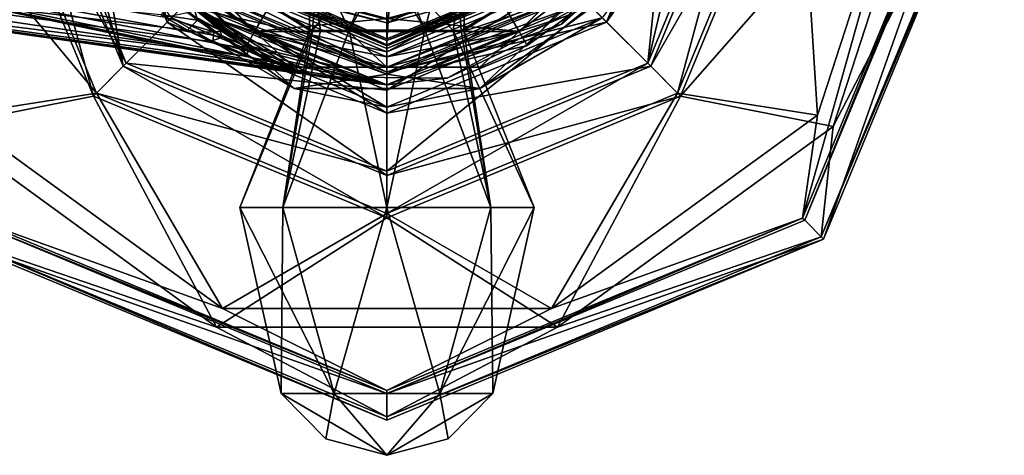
# Model space of a CAD drawing. Header units: millimetres. Extents: x -112 to 112, y -106 to 1587.
# Tile 61 of 158: x 54 to 110, y -48 to -23. Entities that reach past the tile are written whole.
import ezdxf

# ---------------------------------------------------------------- set-up
doc = ezdxf.new("R2010")
doc.units = ezdxf.units.MM
doc.header["$LTSCALE"] = 65.185185
for name, color, linetype in [('1225', 7, 'CONTINUOUS'), ('1280', 7, 'CONTINUOUS'), ('1281', 7, 'CONTINUOUS'), ('1282', 7, 'CONTINUOUS'), ('1283', 7, 'CONTINUOUS'), ('138', 7, 'CONTINUOUS'), ('139', 7, 'CONTINUOUS'), ('140', 7, 'CONTINUOUS'), ('141', 7, 'CONTINUOUS'), ('142', 7, 'CONTINUOUS'), ('143', 7, 'CONTINUOUS'), ('15', 7, 'CONTINUOUS'), ('153', 7, 'CONTINUOUS'), ('155', 7, 'CONTINUOUS'), ('158', 7, 'CONTINUOUS'), ('16', 7, 'CONTINUOUS'), ('17', 7, 'CONTINUOUS'), ('21', 7, 'CONTINUOUS'), ('22', 7, 'CONTINUOUS'), ('23', 7, 'CONTINUOUS'), ('5', 7, 'CONTINUOUS'), ('6', 7, 'CONTINUOUS'), ('633', 7, 'CONTINUOUS'), ('7', 7, 'CONTINUOUS'), ('813', 7, 'CONTINUOUS'), ('815', 7, 'CONTINUOUS'), ('817', 7, 'CONTINUOUS'), ('820', 7, 'CONTINUOUS'), ('822', 7, 'CONTINUOUS'), ('830', 7, 'CONTINUOUS'), ('831', 7, 'CONTINUOUS'), ('834', 7, 'CONTINUOUS'), ('835', 7, 'CONTINUOUS'), ('838', 7, 'CONTINUOUS'), ('843', 7, 'CONTINUOUS'), ('844', 7, 'CONTINUOUS'), ('845', 7, 'CONTINUOUS'), ('846', 7, 'CONTINUOUS'), ('847', 7, 'CONTINUOUS'), ('848', 7, 'CONTINUOUS'), ('850', 7, 'CONTINUOUS'), ('852', 7, 'CONTINUOUS'), ('857', 7, 'CONTINUOUS'), ('858', 7, 'CONTINUOUS'), ('859', 7, 'CONTINUOUS'), ('860', 7, 'CONTINUOUS'), ('862', 7, 'CONTINUOUS'), ('864', 7, 'CONTINUOUS'), ('868', 7, 'CONTINUOUS'), ('869', 7, 'CONTINUOUS'), ('870', 7, 'CONTINUOUS'), ('874', 7, 'CONTINUOUS'), ('9', 7, 'CONTINUOUS')]:
    doc.layers.add(name, color=color, linetype=linetype)

msp = doc.modelspace()

# ---------------------------------------------------------------- linework, layer by layer
at = {"layer": '1225', "linetype": 'CONTINUOUS'}
for points in [[(71.25, -17.095, 55.5), (70.784, -23.521, 65.693), (65.435, -20.275, 65.876), (71.25, -17.095, 55.5)], [(71.25, -17.095, 55.5), (75, -18.1, 55.5), (70.784, -23.521, 65.693), (71.25, -17.095, 55.5)], [(75, -18.1, 55.5), (78.75, -17.095, 55.5), (77.14, -23.517, 63.017), (75, -18.1, 55.5)], [(78.75, -17.095, 55.5), (79.216, -23.521, 65.693), (77.14, -23.517, 63.017), (78.75, -17.095, 55.5)], [(78.75, -17.095, 55.5), (84.565, -20.275, 65.876), (79.216, -23.521, 65.693), (78.75, -17.095, 55.5)], [(65.435, -20.275, 65.876), (70.637, -23.521, 66.816), (70.5, -18.394, 77), (65.435, -20.275, 65.876)], [(71.243, -23.52, 69.033), (72.86, -23.517, 70.615), (70.5, -18.394, 77), (71.243, -23.52, 69.033)], [(70.5, -18.394, 77), (72.86, -23.517, 70.615), (75, -19.6, 77), (70.5, -18.394, 77)], [(70.637, -23.521, 66.816), (71.243, -23.52, 69.033), (70.5, -18.394, 77), (70.637, -23.521, 66.816)], [(70.784, -23.521, 65.693), (75, -18.1, 55.5), (72.86, -23.517, 63.017), (70.784, -23.521, 65.693)], [(72.86, -23.517, 63.017), (75, -18.1, 55.5), (77.14, -23.517, 63.017), (72.86, -23.517, 63.017)], [(75, -19.6, 77), (78.757, -23.52, 69.033), (79.5, -18.394, 77), (75, -19.6, 77)], [(78.757, -23.52, 69.033), (79.363, -23.521, 66.816), (79.5, -18.394, 77), (78.757, -23.52, 69.033)], [(79.363, -23.521, 66.816), (84.565, -20.275, 65.876), (79.5, -18.394, 77), (79.363, -23.521, 66.816)], [(72.86, -23.517, 70.615), (77.14, -23.517, 70.615), (75, -19.6, 77), (72.86, -23.517, 70.615)], [(77.14, -23.517, 70.615), (78.757, -23.52, 69.033), (75, -19.6, 77), (77.14, -23.517, 70.615)], [(70.784, -23.521, 65.693), (70.637, -23.521, 66.816), (65.435, -20.275, 65.876), (70.784, -23.521, 65.693)], [(79.216, -23.521, 65.693), (84.565, -20.275, 65.876), (79.363, -23.521, 66.816), (79.216, -23.521, 65.693)]]:
    msp.add_3dface(points, dxfattribs=at)
at = {"layer": '1280', "linetype": 'CONTINUOUS'}
for points in [[(71.529, -46.663, 66.816), (75, -47.6, 66.816), (69, -44.107, 66.816), (71.529, -46.663, 66.816)], [(69, -44.107, 66.816), (75, -47.6, 66.816), (72, -44.107, 72.012), (69, -44.107, 66.816)], [(72, -44.107, 72.012), (75, -47.6, 66.816), (78, -44.107, 72.012), (72, -44.107, 72.012)], [(78, -44.107, 72.012), (75, -47.6, 66.816), (78.471, -46.663, 66.816), (78, -44.107, 72.012)], [(81, -44.107, 66.816), (78, -44.107, 72.012), (78.471, -46.663, 66.816), (81, -44.107, 66.816)]]:
    msp.add_3dface(points, dxfattribs=at)
at = {"layer": '1281', "linetype": 'CONTINUOUS'}
for points in [[(69.101, -33.559, 72.715), (70.637, -23.521, 66.816), (66.658, -33.559, 66.816), (69.101, -33.559, 72.715)], [(72.86, -23.517, 70.615), (71.243, -23.52, 69.033), (69.101, -33.559, 72.715), (72.86, -23.517, 70.615)], [(75, -33.559, 75.158), (72.86, -23.517, 70.615), (69.101, -33.559, 72.715), (75, -33.559, 75.158)], [(71.243, -23.52, 69.033), (70.637, -23.521, 66.816), (69.101, -33.559, 72.715), (71.243, -23.52, 69.033)], [(77.14, -23.517, 70.615), (72.86, -23.517, 70.615), (75, -33.559, 75.158), (77.14, -23.517, 70.615)], [(80.899, -33.559, 72.715), (77.14, -23.517, 70.615), (75, -33.559, 75.158), (80.899, -33.559, 72.715)], [(78.757, -23.52, 69.033), (77.14, -23.517, 70.615), (80.899, -33.559, 72.715), (78.757, -23.52, 69.033)], [(79.363, -23.521, 66.816), (78.757, -23.52, 69.033), (83.342, -33.559, 66.816), (79.363, -23.521, 66.816)], [(83.342, -33.559, 66.816), (78.757, -23.52, 69.033), (80.899, -33.559, 72.715), (83.342, -33.559, 66.816)], [(69, -44.107, 66.816), (72, -44.107, 72.012), (66.658, -33.559, 66.816), (69, -44.107, 66.816)], [(72, -44.107, 72.012), (69.101, -33.559, 72.715), (66.658, -33.559, 66.816), (72, -44.107, 72.012)], [(72, -44.107, 72.012), (75, -33.559, 75.158), (69.101, -33.559, 72.715), (72, -44.107, 72.012)], [(72, -44.107, 72.012), (78, -44.107, 72.012), (75, -33.559, 75.158), (72, -44.107, 72.012)], [(78, -44.107, 72.012), (80.899, -33.559, 72.715), (75, -33.559, 75.158), (78, -44.107, 72.012)], [(78, -44.107, 72.012), (81, -44.107, 66.816), (80.899, -33.559, 72.715), (78, -44.107, 72.012)], [(81, -44.107, 66.816), (83.342, -33.559, 66.816), (80.899, -33.559, 72.715), (81, -44.107, 66.816)]]:
    msp.add_3dface(points, dxfattribs=at)
at = {"layer": '1282', "linetype": 'CONTINUOUS'}
for points in [[(71.529, -46.663, 66.816), (69, -44.107, 66.816), (72, -44.107, 61.62), (71.529, -46.663, 66.816)], [(75, -47.6, 66.816), (71.529, -46.663, 66.816), (72, -44.107, 61.62), (75, -47.6, 66.816)], [(78, -44.107, 61.62), (75, -47.6, 66.816), (72, -44.107, 61.62), (78, -44.107, 61.62)], [(75, -47.6, 66.816), (81, -44.107, 66.816), (78.471, -46.663, 66.816), (75, -47.6, 66.816)], [(81, -44.107, 66.816), (75, -47.6, 66.816), (78, -44.107, 61.62), (81, -44.107, 66.816)]]:
    msp.add_3dface(points, dxfattribs=at)
at = {"layer": '1283', "linetype": 'CONTINUOUS'}
for points in [[(70.637, -23.521, 66.816), (70.784, -23.521, 65.693), (66.658, -33.559, 66.816), (70.637, -23.521, 66.816)], [(66.658, -33.559, 66.816), (70.784, -23.521, 65.693), (69.101, -33.559, 60.917), (66.658, -33.559, 66.816)], [(70.784, -23.521, 65.693), (72.86, -23.517, 63.017), (69.101, -33.559, 60.917), (70.784, -23.521, 65.693)], [(69.101, -33.559, 60.917), (72.86, -23.517, 63.017), (75, -33.559, 58.474), (69.101, -33.559, 60.917)], [(72.86, -23.517, 63.017), (77.14, -23.517, 63.017), (75, -33.559, 58.474), (72.86, -23.517, 63.017)], [(75, -33.559, 58.474), (77.14, -23.517, 63.017), (80.899, -33.559, 60.917), (75, -33.559, 58.474)], [(77.14, -23.517, 63.017), (79.216, -23.521, 65.693), (80.899, -33.559, 60.917), (77.14, -23.517, 63.017)], [(79.216, -23.521, 65.693), (79.363, -23.521, 66.816), (80.899, -33.559, 60.917), (79.216, -23.521, 65.693)], [(79.363, -23.521, 66.816), (83.342, -33.559, 66.816), (80.899, -33.559, 60.917), (79.363, -23.521, 66.816)], [(69, -44.107, 66.816), (66.658, -33.559, 66.816), (69.101, -33.559, 60.917), (69, -44.107, 66.816)], [(72, -44.107, 61.62), (69, -44.107, 66.816), (69.101, -33.559, 60.917), (72, -44.107, 61.62)], [(72, -44.107, 61.62), (69.101, -33.559, 60.917), (75, -33.559, 58.474), (72, -44.107, 61.62)], [(78, -44.107, 61.62), (72, -44.107, 61.62), (75, -33.559, 58.474), (78, -44.107, 61.62)], [(78, -44.107, 61.62), (75, -33.559, 58.474), (80.899, -33.559, 60.917), (78, -44.107, 61.62)], [(83.342, -33.559, 66.816), (81, -44.107, 66.816), (78, -44.107, 61.62), (83.342, -33.559, 66.816)], [(83.342, -33.559, 66.816), (78, -44.107, 61.62), (80.899, -33.559, 60.917), (83.342, -33.559, 66.816)]]:
    msp.add_3dface(points, dxfattribs=at)
at = {"layer": '138', "color": 7, "linetype": 'CONTINUOUS', "true_color": 0xe0f2ff}
for points in [[(75, -25.6, 29.983), (69.354, -20.379, 48.405), (64.393, -21.207, 29.983), (75, -25.6, 29.983)], [(75, -21.892, 48.405), (69.354, -20.379, 48.405), (75, -25.6, 29.983), (75, -21.892, 48.405)], [(85.607, -21.207, 29.983), (75, -21.892, 48.405), (75, -25.6, 29.983), (85.607, -21.207, 29.983)]]:
    msp.add_3dface(points, dxfattribs=at)
at = {"layer": '139', "color": 7, "linetype": 'CONTINUOUS', "true_color": 0xe0f2ff}
for points in [[(62.789, -22.811, 26.211), (75, -27.869, 26.211), (64.192, -21.408, 29.31), (62.789, -22.811, 26.211)], [(64.192, -21.408, 29.31), (75, -27.869, 26.211), (75, -25.885, 29.31), (64.192, -21.408, 29.31)], [(75, -25.885, 29.31), (87.211, -22.811, 26.211), (85.808, -21.408, 29.31), (75, -25.885, 29.31)], [(75, -27.869, 26.211), (87.211, -22.811, 26.211), (75, -25.885, 29.31), (75, -27.869, 26.211)]]:
    msp.add_3dface(points, dxfattribs=at)
at = {"layer": '140', "color": 7, "linetype": 'CONTINUOUS', "true_color": 0xe0f2ff}
for points in [[(61.209, -20.62, 24.365), (64.111, -21.489, 23.5), (69.732, -26.812, 24.365), (61.209, -20.62, 24.365)], [(62.789, -22.811, 26.211), (61.209, -20.62, 24.365), (69.732, -26.812, 24.365), (62.789, -22.811, 26.211)], [(80.268, -26.812, 24.365), (85.889, -21.489, 23.5), (88.791, -20.62, 24.365), (80.268, -26.812, 24.365)], [(87.211, -22.811, 26.211), (80.268, -26.812, 24.365), (88.791, -20.62, 24.365), (87.211, -22.811, 26.211)], [(64.111, -21.489, 23.5), (75, -26, 23.5), (69.732, -26.812, 24.365), (64.111, -21.489, 23.5)], [(75, -26, 23.5), (85.889, -21.489, 23.5), (80.268, -26.812, 24.365), (75, -26, 23.5)], [(75, -27.869, 26.211), (62.789, -22.811, 26.211), (69.732, -26.812, 24.365), (75, -27.869, 26.211)], [(87.211, -22.811, 26.211), (75, -27.869, 26.211), (80.268, -26.812, 24.365), (87.211, -22.811, 26.211)], [(69.732, -26.812, 24.365), (75, -26, 23.5), (80.268, -26.812, 24.365), (69.732, -26.812, 24.365)], [(75, -27.869, 26.211), (69.732, -26.812, 24.365), (80.268, -26.812, 24.365), (75, -27.869, 26.211)]]:
    msp.add_3dface(points, dxfattribs=at)
at = {"layer": '141', "color": 7, "linetype": 'CONTINUOUS', "true_color": 0xe0f2ff}
for points in [[(75, -24.35, 23.7), (65.277, -20.323, 23.7), (75, -24.35, 27.5), (75, -24.35, 23.7)], [(75, -24.35, 27.5), (65.277, -20.323, 23.7), (65.277, -20.323, 27.5), (75, -24.35, 27.5)], [(84.723, -20.323, 23.7), (75, -24.35, 23.7), (84.723, -20.323, 27.5), (84.723, -20.323, 23.7)], [(84.723, -20.323, 27.5), (75, -24.35, 23.7), (75, -24.35, 27.5), (84.723, -20.323, 27.5)]]:
    msp.add_3dface(points, dxfattribs=at)
at = {"layer": '142', "color": 7, "linetype": 'CONTINUOUS', "true_color": 0xe0f2ff}
for points in [[(75, -24.35, 27.5), (65.277, -20.323, 27.5), (68.75, -21.425, 27.5), (75, -24.35, 27.5)], [(84.723, -20.323, 27.5), (75, -24.35, 27.5), (81.25, -21.425, 27.5), (84.723, -20.323, 27.5)], [(75, -23.1, 27.5), (75, -24.35, 27.5), (68.75, -21.425, 27.5), (75, -23.1, 27.5)], [(81.25, -21.425, 27.5), (75, -24.35, 27.5), (75, -23.1, 27.5), (81.25, -21.425, 27.5)]]:
    msp.add_3dface(points, dxfattribs=at)
at = {"layer": '143', "color": 7, "linetype": 'CONTINUOUS', "true_color": 0xe0f2ff}
for points in [[(75, -23.1, 27.5), (68.75, -21.425, 27.5), (75, -23.1, 30.5), (75, -23.1, 27.5)], [(75, -23.1, 30.5), (68.75, -21.425, 27.5), (68.75, -21.425, 30.5), (75, -23.1, 30.5)], [(81.25, -21.425, 27.5), (75, -23.1, 27.5), (81.25, -21.425, 30.5), (81.25, -21.425, 27.5)], [(81.25, -21.425, 30.5), (75, -23.1, 27.5), (75, -23.1, 30.5), (81.25, -21.425, 30.5)]]:
    msp.add_3dface(points, dxfattribs=at)
at = {"layer": '15', "color": 7, "linetype": 'CONTINUOUS', "true_color": 0xe0f2ff}
for points in [[(89.394, -17.587), (84.898, -23.171), (86.314, -21.914, -21.5), (89.394, -17.587)], [(63.686, -21.914, -21.5), (75, -26.6, -21.5), (64.191, -22.396, -11.986), (63.686, -21.914, -21.5)], [(86.314, -21.914, -21.5), (78.414, -26.232), (75, -26.6, -21.5), (86.314, -21.914, -21.5)], [(84.898, -23.171), (78.414, -26.232), (86.314, -21.914, -21.5), (84.898, -23.171)], [(64.191, -22.396, -11.986), (75, -26.6, -21.5), (65.635, -23.573, -9.805), (64.191, -22.396, -11.986)], [(65.635, -23.573, -9.805), (75, -26.6, -21.5), (66.825, -24.354, -8.028), (65.635, -23.573, -9.805)], [(66.825, -24.354, -8.028), (75, -26.6, -21.5), (67.809, -24.893, -6.561), (66.825, -24.354, -8.028)], [(67.809, -24.893, -6.561), (75, -26.6, -21.5), (68.623, -25.274, -5.337), (67.809, -24.893, -6.561)], [(68.623, -25.274, -5.337), (75, -26.6, -21.5), (69.848, -25.748, -3.43), (68.623, -25.274, -5.337)], [(69.848, -25.748, -3.43), (75, -26.6, -21.5), (70.64, -25.994, -2.039), (69.848, -25.748, -3.43)], [(75, -26.6, -21.5), (71.245, -26.153), (70.64, -25.994, -2.039), (75, -26.6, -21.5)], [(78.414, -26.232), (71.245, -26.153), (75, -26.6, -21.5), (78.414, -26.232)]]:
    msp.add_3dface(points, dxfattribs=at)
at = {"layer": '153', "color": 7, "linetype": 'CONTINUOUS', "true_color": 0xe0f2ff}
for points in [[(81.25, -21.425, 30.5), (75, -23.1, 30.5), (80.75, -20.559, 31.5), (81.25, -21.425, 30.5)], [(75, -23.1, 30.5), (75, -22.1, 31.5), (80.75, -20.559, 31.5), (75, -23.1, 30.5)], [(75, -23.1, 30.5), (68.75, -21.425, 30.5), (75, -22.1, 31.5), (75, -23.1, 30.5)]]:
    msp.add_3dface(points, dxfattribs=at)
at = {"layer": '155', "color": 7, "linetype": 'CONTINUOUS', "true_color": 0xe0f2ff}
for points in [[(65.277, -20.323, 23.7), (75, -24.35, 23.7), (65.136, -20.464, 23.5), (65.277, -20.323, 23.7)], [(65.136, -20.464, 23.5), (75, -24.35, 23.7), (75, -24.55, 23.5), (65.136, -20.464, 23.5)], [(75, -24.35, 23.7), (84.723, -20.323, 23.7), (75, -24.55, 23.5), (75, -24.35, 23.7)], [(75, -24.55, 23.5), (84.723, -20.323, 23.7), (84.864, -20.464, 23.5), (75, -24.55, 23.5)]]:
    msp.add_3dface(points, dxfattribs=at)
at = {"layer": '158', "color": 7, "linetype": 'CONTINUOUS', "true_color": 0xe0f2ff}
for points in [[(64.393, -21.207, 29.983), (64.192, -21.408, 29.31), (75, -25.885, 29.31), (64.393, -21.207, 29.983)], [(75, -25.6, 29.983), (64.393, -21.207, 29.983), (75, -25.885, 29.31), (75, -25.6, 29.983)], [(85.607, -21.207, 29.983), (75, -25.6, 29.983), (85.808, -21.408, 29.31), (85.607, -21.207, 29.983)], [(75, -25.6, 29.983), (75, -25.885, 29.31), (85.808, -21.408, 29.31), (75, -25.6, 29.983)]]:
    msp.add_3dface(points, dxfattribs=at)
at = {"layer": '16', "color": 7, "linetype": 'CONTINUOUS', "true_color": 0xe0f2ff}
for points in [[(64.262, -22.952, 8.715), (62.918, -21.847, 10.226), (62.178, -22.645, 8.035), (64.262, -22.952, 8.715)], [(64.262, -22.952, 8.715), (64.076, -22.29, 12.162), (62.918, -21.847, 10.226), (64.262, -22.952, 8.715)], [(65.511, -23.483, 9.99), (64.076, -22.29, 12.162), (64.262, -22.952, 8.715), (65.511, -23.483, 9.99)], [(63.699, -23.519, 6.798), (64.262, -22.952, 8.715), (62.178, -22.645, 8.035), (63.699, -23.519, 6.798)], [(65.673, -23.904, 7.145), (64.262, -22.952, 8.715), (63.699, -23.519, 6.798), (65.673, -23.904, 7.145)], [(65.673, -23.904, 7.145), (65.511, -23.483, 9.99), (64.262, -22.952, 8.715), (65.673, -23.904, 7.145)], [(64.985, -24.153, 5.757), (65.673, -23.904, 7.145), (63.699, -23.519, 6.798), (64.985, -24.153, 5.757)], [(67.133, -24.705, 5.525), (65.673, -23.904, 7.145), (64.985, -24.153, 5.757), (67.133, -24.705, 5.525)], [(66.723, -24.293, 8.18), (65.511, -23.483, 9.99), (65.673, -23.904, 7.145), (66.723, -24.293, 8.18)], [(67.133, -24.705, 5.525), (66.723, -24.293, 8.18), (65.673, -23.904, 7.145), (67.133, -24.705, 5.525)], [(67.013, -24.986, 4.101), (67.133, -24.705, 5.525), (64.985, -24.153, 5.757), (67.013, -24.986, 4.101)], [(67.723, -24.849, 6.69), (66.723, -24.293, 8.18), (67.133, -24.705, 5.525), (67.723, -24.849, 6.69)], [(68.617, -25.356, 3.852), (67.133, -24.705, 5.525), (67.013, -24.986, 4.101), (68.617, -25.356, 3.852)], [(68.492, -25.478, 2.853), (68.617, -25.356, 3.852), (67.013, -24.986, 4.101), (68.492, -25.478, 2.853)], [(68.552, -25.243, 5.445), (67.723, -24.849, 6.69), (67.133, -24.705, 5.525), (68.552, -25.243, 5.445)], [(68.617, -25.356, 3.852), (68.552, -25.243, 5.445), (67.133, -24.705, 5.525), (68.617, -25.356, 3.852)], [(69.551, -25.775, 1.881), (68.617, -25.356, 3.852), (68.492, -25.478, 2.853), (69.551, -25.775, 1.881)], [(69.803, -25.732, 3.503), (68.552, -25.243, 5.445), (68.617, -25.356, 3.852), (69.803, -25.732, 3.503)], [(70.058, -25.848, 2.085), (69.803, -25.732, 3.503), (68.617, -25.356, 3.852), (70.058, -25.848, 2.085)], [(70.058, -25.848, 2.085), (68.617, -25.356, 3.852), (69.551, -25.775, 1.881), (70.058, -25.848, 2.085)], [(70.255, -25.948, 1.107), (70.058, -25.848, 2.085), (69.551, -25.775, 1.881), (70.255, -25.948, 1.107)], [(70.617, -25.988, 2.083), (69.803, -25.732, 3.503), (70.058, -25.848, 2.085), (70.617, -25.988, 2.083)], [(70.986, -26.097), (70.617, -25.988, 2.083), (70.058, -25.848, 2.085), (70.986, -26.097)], [(70.986, -26.097), (70.058, -25.848, 2.085), (70.724, -26.054), (70.986, -26.097)], [(70.724, -26.054), (70.058, -25.848, 2.085), (70.255, -25.948, 1.107), (70.724, -26.054)], [(71.245, -26.153), (70.617, -25.988, 2.083), (70.986, -26.097), (71.245, -26.153)]]:
    msp.add_3dface(points, dxfattribs=at)
at = {"layer": '17', "color": 7, "linetype": 'CONTINUOUS', "true_color": 0xe0f2ff}
msp.add_3dface([(86.314, -21.914, -21.5), (75, -26.6, -21.5), (63.686, -21.914, -21.5), (86.314, -21.914, -21.5)], dxfattribs=at)
at = {"layer": '21', "color": 7, "linetype": 'CONTINUOUS', "true_color": 0xe0f2ff}
for points in [[(67.013, -24.986, 4.101), (64.985, -24.153, 5.757), (27.838, -19.228, 4.848), (67.013, -24.986, 4.101)], [(28.283, -20.055), (67.013, -24.986, 4.101), (27.838, -19.228, 4.848), (28.283, -20.055)], [(64.985, -24.153, 5.757), (63.699, -23.519, 6.798), (27.838, -19.228, 4.848), (64.985, -24.153, 5.757)], [(63.699, -23.519, 6.798), (62.178, -22.645, 8.035), (27.838, -19.228, 4.848), (63.699, -23.519, 6.798)], [(70.255, -25.948, 1.107), (69.551, -25.775, 1.881), (28.283, -20.055), (70.255, -25.948, 1.107)], [(49.504, -23.055), (70.255, -25.948, 1.107), (28.283, -20.055), (49.504, -23.055)], [(69.551, -25.775, 1.881), (68.492, -25.478, 2.853), (28.283, -20.055), (69.551, -25.775, 1.881)], [(68.492, -25.478, 2.853), (67.013, -24.986, 4.101), (28.283, -20.055), (68.492, -25.478, 2.853)], [(70.724, -26.054), (70.255, -25.948, 1.107), (49.504, -23.055), (70.724, -26.054)]]:
    msp.add_3dface(points, dxfattribs=at)
at = {"layer": '22', "color": 7, "linetype": 'CONTINUOUS', "true_color": 0xe0f2ff}
for points in [[(65.195, -23.603, -7.676), (62.401, -22.782, -7.852), (63.691, -22.509, -9.354), (65.195, -23.603, -7.676)], [(63.885, -23.616, -6.648), (62.401, -22.782, -7.852), (65.195, -23.603, -7.676), (63.885, -23.616, -6.648)], [(64.191, -22.396, -11.986), (65.635, -23.573, -9.805), (63.691, -22.509, -9.354), (64.191, -22.396, -11.986)], [(65.635, -23.573, -9.805), (65.195, -23.603, -7.676), (63.691, -22.509, -9.354), (65.635, -23.573, -9.805)], [(65.139, -24.223, -5.631), (63.885, -23.616, -6.648), (65.195, -23.603, -7.676), (65.139, -24.223, -5.631)], [(66.763, -24.518, -5.936), (65.139, -24.223, -5.631), (65.195, -23.603, -7.676), (66.763, -24.518, -5.936)], [(65.635, -23.573, -9.805), (66.825, -24.354, -8.028), (65.195, -23.603, -7.676), (65.635, -23.573, -9.805)], [(66.825, -24.354, -8.028), (66.763, -24.518, -5.936), (65.195, -23.603, -7.676), (66.825, -24.354, -8.028)], [(67.114, -25.022, -4.018), (65.139, -24.223, -5.631), (66.763, -24.518, -5.936), (67.114, -25.022, -4.018)], [(66.825, -24.354, -8.028), (67.809, -24.893, -6.561), (66.763, -24.518, -5.936), (66.825, -24.354, -8.028)], [(67.809, -24.893, -6.561), (68.623, -25.274, -5.337), (66.763, -24.518, -5.936), (67.809, -24.893, -6.561)], [(68.623, -25.274, -5.337), (68.368, -25.257, -4.136), (66.763, -24.518, -5.936), (68.623, -25.274, -5.337)], [(68.368, -25.257, -4.136), (67.114, -25.022, -4.018), (66.763, -24.518, -5.936), (68.368, -25.257, -4.136)], [(68.549, -25.495, -2.803), (67.114, -25.022, -4.018), (68.368, -25.257, -4.136), (68.549, -25.495, -2.803)], [(68.623, -25.274, -5.337), (69.848, -25.748, -3.43), (68.368, -25.257, -4.136), (68.623, -25.274, -5.337)], [(69.848, -25.748, -3.43), (69.943, -25.813, -2.241), (68.368, -25.257, -4.136), (69.848, -25.748, -3.43)], [(69.943, -25.813, -2.241), (68.549, -25.495, -2.803), (68.368, -25.257, -4.136), (69.943, -25.813, -2.241)], [(70.256, -25.949, -1.106), (68.549, -25.495, -2.803), (69.943, -25.813, -2.241), (70.256, -25.949, -1.106)], [(69.848, -25.748, -3.43), (70.64, -25.994, -2.039), (69.943, -25.813, -2.241), (69.848, -25.748, -3.43)], [(70.64, -25.994, -2.039), (71.245, -26.153), (69.943, -25.813, -2.241), (70.64, -25.994, -2.039)], [(71.245, -26.153), (70.986, -26.097), (69.943, -25.813, -2.241), (71.245, -26.153)], [(70.986, -26.097), (70.256, -25.949, -1.106), (69.943, -25.813, -2.241), (70.986, -26.097)], [(70.986, -26.097), (70.724, -26.054), (70.256, -25.949, -1.106), (70.986, -26.097)]]:
    msp.add_3dface(points, dxfattribs=at)
at = {"layer": '23', "color": 7, "linetype": 'CONTINUOUS', "true_color": 0xe0f2ff}
for points in [[(70.724, -26.054), (49.504, -23.055), (27.537, -16.988, -9.202), (70.724, -26.054)], [(70.256, -25.949, -1.106), (70.724, -26.054), (27.537, -16.988, -9.202), (70.256, -25.949, -1.106)], [(62.401, -22.782, -7.852), (63.885, -23.616, -6.648), (27.537, -16.988, -9.202), (62.401, -22.782, -7.852)], [(63.885, -23.616, -6.648), (65.139, -24.223, -5.631), (27.537, -16.988, -9.202), (63.885, -23.616, -6.648)], [(65.139, -24.223, -5.631), (67.114, -25.022, -4.018), (27.537, -16.988, -9.202), (65.139, -24.223, -5.631)], [(67.114, -25.022, -4.018), (68.549, -25.495, -2.803), (27.537, -16.988, -9.202), (67.114, -25.022, -4.018)], [(68.549, -25.495, -2.803), (70.256, -25.949, -1.106), (27.537, -16.988, -9.202), (68.549, -25.495, -2.803)]]:
    msp.add_3dface(points, dxfattribs=at)
at = {"layer": '5', "color": 7, "linetype": 'CONTINUOUS', "true_color": 0xe0f2ff}
for points in [[(75, -24.1, 26.5), (65.454, -20.146, 26.5), (65.454, -20.146, 23.5), (75, -24.1, 26.5)], [(75, -24.1, 23.5), (75, -24.1, 26.5), (65.454, -20.146, 23.5), (75, -24.1, 23.5)], [(84.546, -20.146, 26.5), (75, -24.1, 26.5), (75, -24.1, 23.5), (84.546, -20.146, 26.5)], [(84.546, -20.146, 23.5), (84.546, -20.146, 26.5), (75, -24.1, 23.5), (84.546, -20.146, 23.5)]]:
    msp.add_3dface(points, dxfattribs=at)
at = {"layer": '6', "color": 7, "linetype": 'CONTINUOUS', "true_color": 0xe0f2ff}
for points in [[(64.111, -21.489, 23.5), (63.686, -21.914, 23.5), (75, -26, 23.5), (64.111, -21.489, 23.5)], [(75, -26, 23.5), (86.314, -21.914, 23.5), (85.889, -21.489, 23.5), (75, -26, 23.5)], [(63.686, -21.914, 23.5), (75, -26.6, 23.5), (75, -26, 23.5), (63.686, -21.914, 23.5)], [(75, -26.6, 23.5), (86.314, -21.914, 23.5), (75, -26, 23.5), (75, -26.6, 23.5)]]:
    msp.add_3dface(points, dxfattribs=at)
at = {"layer": '633', "color": 7, "linetype": 'CONTINUOUS', "true_color": 0xe0f2ff}
for points in [[(75, -24.1, 23.5), (65.454, -20.146, 23.5), (65.136, -20.464, 23.5), (75, -24.1, 23.5)], [(75, -24.1, 23.5), (65.136, -20.464, 23.5), (75, -24.55, 23.5), (75, -24.1, 23.5)], [(84.546, -20.146, 23.5), (75, -24.1, 23.5), (84.864, -20.464, 23.5), (84.546, -20.146, 23.5)], [(75, -24.1, 23.5), (75, -24.55, 23.5), (84.864, -20.464, 23.5), (75, -24.1, 23.5)]]:
    msp.add_3dface(points, dxfattribs=at)
at = {"layer": '7', "color": 7, "linetype": 'CONTINUOUS', "true_color": 0xe0f2ff}
for points in [[(65.454, -20.146, 26.5), (75, -24.1, 26.5), (75.236, -20.597, 26.5), (65.454, -20.146, 26.5)], [(75, -24.1, 26.5), (84.546, -20.146, 26.5), (75.236, -20.597, 26.5), (75, -24.1, 26.5)]]:
    msp.add_3dface(points, dxfattribs=at)
at = {"layer": '813', "color": 7, "linetype": 'CONTINUOUS', "true_color": 0xe0f2ff}
for points in [[(62.01, -18.1, -22.5), (67.5, -23.59, -22.5), (68.875, -21.209, -22.5), (62.01, -18.1, -22.5)], [(82.5, -23.59, -22.5), (87.99, -18.1, -22.5), (81.125, -21.209, -22.5), (82.5, -23.59, -22.5)], [(68.875, -21.209, -22.5), (67.5, -23.59, -22.5), (75, -22.85, -22.5), (68.875, -21.209, -22.5)], [(75, -22.85, -22.5), (82.5, -23.59, -22.5), (81.125, -21.209, -22.5), (75, -22.85, -22.5)], [(67.5, -23.59, -22.5), (82.5, -23.59, -22.5), (75, -22.85, -22.5), (67.5, -23.59, -22.5)], [(75, -25.6, -22.5), (82.5, -23.59, -22.5), (67.5, -23.59, -22.5), (75, -25.6, -22.5)]]:
    msp.add_3dface(points, dxfattribs=at)
at = {"layer": '815', "color": 7, "linetype": 'CONTINUOUS', "true_color": 0xe0f2ff}
msp.add_3dface([(75, -24, -25.5), (65.525, -20.075, -25.5), (84.475, -20.075, -25.5), (75, -24, -25.5)], dxfattribs=at)
at = {"layer": '817', "color": 7, "linetype": 'CONTINUOUS', "true_color": 0xe0f2ff}
for points in [[(67.5, -23.59, -36.5), (62.01, -18.1, -36.5), (64.802, -20.798, -36.5), (67.5, -23.59, -36.5)], [(87.99, -18.1, -36.5), (82.5, -23.59, -36.5), (85.198, -20.798, -36.5), (87.99, -18.1, -36.5)], [(75, -25.023, -36.5), (67.5, -23.59, -36.5), (64.802, -20.798, -36.5), (75, -25.023, -36.5)], [(85.198, -20.798, -36.5), (82.5, -23.59, -36.5), (75, -25.023, -36.5), (85.198, -20.798, -36.5)], [(75, -25.6, -36.5), (67.5, -23.59, -36.5), (75, -25.023, -36.5), (75, -25.6, -36.5)], [(82.5, -23.59, -36.5), (75, -25.6, -36.5), (75, -25.023, -36.5), (82.5, -23.59, -36.5)]]:
    msp.add_3dface(points, dxfattribs=at)
at = {"layer": '820', "color": 7, "linetype": 'CONTINUOUS', "true_color": 0xe0f2ff}
for points in [[(65.242, -20.358, -36.5), (75, -22.9, -35), (75, -24.4, -36.5), (65.242, -20.358, -36.5)], [(75, -24.4, -36.5), (81.15, -21.252, -35), (84.758, -20.358, -36.5), (75, -24.4, -36.5)], [(75, -22.9, -35), (81.15, -21.252, -35), (75, -24.4, -36.5), (75, -22.9, -35)]]:
    msp.add_3dface(points, dxfattribs=at)
at = {"layer": '822', "color": 7, "linetype": 'CONTINUOUS', "true_color": 0xe0f2ff}
for points in [[(72.368, -25.6, -36.368), (80.274, -25.6, -35.98), (69.726, -25.6, -35.98), (72.368, -25.6, -36.368)], [(69.726, -25.6, -35.98), (80.274, -25.6, -35.98), (80.274, -25.6, -23.02), (69.726, -25.6, -35.98)], [(69.726, -25.6, -23.02), (69.726, -25.6, -35.98), (80.274, -25.6, -23.02), (69.726, -25.6, -23.02)], [(72.368, -25.6, -22.632), (69.726, -25.6, -23.02), (77.63, -25.6, -22.632), (72.368, -25.6, -22.632)], [(77.63, -25.6, -22.632), (69.726, -25.6, -23.02), (80.274, -25.6, -23.02), (77.63, -25.6, -22.632)], [(75, -25.6, -22.5), (72.368, -25.6, -22.632), (77.63, -25.6, -22.632), (75, -25.6, -22.5)], [(75, -25.6, -36.5), (77.63, -25.6, -36.368), (72.368, -25.6, -36.368), (75, -25.6, -36.5)], [(77.63, -25.6, -36.368), (80.274, -25.6, -35.98), (72.368, -25.6, -36.368), (77.63, -25.6, -36.368)]]:
    msp.add_3dface(points, dxfattribs=at)
at = {"layer": '830', "color": 7, "linetype": 'CONTINUOUS', "true_color": 0xe0f2ff}
for points in [[(82.5, -23.59, -36.5), (87.99, -18.1, -36.5), (86.674, -20.379, -36.368), (82.5, -23.59, -36.5)], [(82.5, -23.59, -36.5), (86.674, -20.379, -36.368), (82.95, -24.37, -35.98), (82.5, -23.59, -36.5)], [(86.674, -20.379, -36.368), (85.354, -22.667, -35.98), (82.95, -24.37, -35.98), (86.674, -20.379, -36.368)], [(75, -25.6, -36.5), (82.5, -23.59, -36.5), (77.63, -25.6, -36.368), (75, -25.6, -36.5)], [(82.5, -23.59, -36.5), (80.274, -25.6, -35.98), (77.63, -25.6, -36.368), (82.5, -23.59, -36.5)], [(80.274, -25.6, -35.98), (82.5, -23.59, -36.5), (82.95, -24.37, -35.98), (80.274, -25.6, -35.98)]]:
    msp.add_3dface(points, dxfattribs=at)
at = {"layer": '831', "color": 7, "linetype": 'CONTINUOUS', "true_color": 0xe0f2ff}
for points in [[(87.99, -18.1, -22.5), (82.5, -23.59, -22.5), (86.674, -20.379, -22.632), (87.99, -18.1, -22.5)], [(82.5, -23.59, -22.5), (85.354, -22.667, -23.02), (86.674, -20.379, -22.632), (82.5, -23.59, -22.5)], [(85.354, -22.667, -23.02), (82.5, -23.59, -22.5), (82.95, -24.37, -23.02), (85.354, -22.667, -23.02)], [(82.5, -23.59, -22.5), (75, -25.6, -22.5), (77.63, -25.6, -22.632), (82.5, -23.59, -22.5)], [(82.5, -23.59, -22.5), (77.63, -25.6, -22.632), (82.95, -24.37, -23.02), (82.5, -23.59, -22.5)], [(77.63, -25.6, -22.632), (80.274, -25.6, -23.02), (82.95, -24.37, -23.02), (77.63, -25.6, -22.632)]]:
    msp.add_3dface(points, dxfattribs=at)
at = {"layer": '834', "color": 7, "linetype": 'CONTINUOUS', "true_color": 0xe0f2ff}
for points in [[(65.525, -20.075, -25.5), (75, -24, -25.5), (65.525, -20.075, -28), (65.525, -20.075, -25.5)], [(65.525, -20.075, -28), (75, -24, -25.5), (75, -24, -28), (65.525, -20.075, -28)], [(75, -24, -25.5), (84.475, -20.075, -25.5), (75, -24, -28), (75, -24, -25.5)], [(75, -24, -28), (84.475, -20.075, -25.5), (84.475, -20.075, -28), (75, -24, -28)]]:
    msp.add_3dface(points, dxfattribs=at)
at = {"layer": '835', "color": 7, "linetype": 'CONTINUOUS', "true_color": 0xe0f2ff}
for points in [[(68.85, -21.252, -28.635), (65.525, -20.075, -28), (75, -24, -28), (68.85, -21.252, -28.635)], [(75, -22.9, -28.635), (75, -24, -28), (84.475, -20.075, -28), (75, -22.9, -28.635)], [(75, -22.9, -28.635), (68.85, -21.252, -28.635), (75, -24, -28), (75, -22.9, -28.635)]]:
    msp.add_3dface(points, dxfattribs=at)
at = {"layer": '838', "linetype": 'CONTINUOUS'}
for points in [[(65.242, -20.358, -36.5), (75, -24.4, -36.5), (68.75, -21.425, -36.5), (65.242, -20.358, -36.5)], [(75, -24.4, -36.5), (84.758, -20.358, -36.5), (81.25, -21.425, -36.5), (75, -24.4, -36.5)], [(68.75, -21.425, -36.5), (75, -24.4, -36.5), (75, -23.1, -36.5), (68.75, -21.425, -36.5)], [(75, -23.1, -36.5), (75, -24.4, -36.5), (81.25, -21.425, -36.5), (75, -23.1, -36.5)]]:
    msp.add_3dface(points, dxfattribs=at)
at = {"layer": '843', "linetype": 'CONTINUOUS'}
for points in [[(108.494, -10.6, -58), (99.749, -35.349, -58), (98.684, -34.284, -58), (108.494, -10.6, -58)], [(110, -10.6, -58), (99.749, -35.349, -58), (108.494, -10.6, -58), (110, -10.6, -58)], [(75, -44.094, -58), (50.251, -35.349, -58), (51.316, -34.284, -58), (75, -44.094, -58)], [(98.684, -34.284, -58), (99.749, -35.349, -58), (75, -44.094, -58), (98.684, -34.284, -58)], [(75, -45.6, -58), (50.251, -35.349, -58), (75, -44.094, -58), (75, -45.6, -58)], [(99.749, -35.349, -58), (75, -45.6, -58), (75, -44.094, -58), (99.749, -35.349, -58)]]:
    msp.add_3dface(points, dxfattribs=at)
at = {"layer": '844', "linetype": 'CONTINUOUS'}
for points in [[(59.711, -10.6, -37), (57.386, -10.6, -41.028), (62.545, -23.055, -41.028), (59.711, -10.6, -37)], [(59.711, -10.6, -37), (62.545, -23.055, -41.028), (64.189, -21.411, -37), (59.711, -10.6, -37)], [(87.455, -23.055, -41.028), (92.614, -10.6, -41.028), (85.811, -21.411, -37), (87.455, -23.055, -41.028)], [(62.545, -23.055, -41.028), (75, -28.214, -41.028), (64.189, -21.411, -37), (62.545, -23.055, -41.028)], [(64.189, -21.411, -37), (75, -28.214, -41.028), (75, -25.889, -37), (64.189, -21.411, -37)], [(75, -25.889, -37), (87.455, -23.055, -41.028), (85.811, -21.411, -37), (75, -25.889, -37)], [(75, -28.214, -41.028), (87.455, -23.055, -41.028), (75, -25.889, -37), (75, -28.214, -41.028)]]:
    msp.add_3dface(points, dxfattribs=at)
at = {"layer": '845', "linetype": 'CONTINUOUS'}
for points in [[(53.855, -10.6, -43.463), (51.465, -10.6, -43.85), (58.359, -27.241, -43.85), (53.855, -10.6, -43.463)], [(60.048, -25.552, -43.463), (53.855, -10.6, -43.463), (58.359, -27.241, -43.85), (60.048, -25.552, -43.463)], [(98.535, -10.6, -43.85), (96.145, -10.6, -43.463), (89.952, -25.552, -43.463), (98.535, -10.6, -43.85)], [(98.535, -10.6, -43.85), (89.952, -25.552, -43.463), (91.641, -27.241, -43.85), (98.535, -10.6, -43.85)], [(75, -34.135, -43.85), (60.048, -25.552, -43.463), (58.359, -27.241, -43.85), (75, -34.135, -43.85)], [(75, -31.745, -43.463), (60.048, -25.552, -43.463), (75, -34.135, -43.85), (75, -31.745, -43.463)], [(89.952, -25.552, -43.463), (75, -31.745, -43.463), (91.641, -27.241, -43.85), (89.952, -25.552, -43.463)], [(91.641, -27.241, -43.85), (75, -31.745, -43.463), (75, -34.135, -43.85), (91.641, -27.241, -43.85)]]:
    msp.add_3dface(points, dxfattribs=at)
at = {"layer": '846', "linetype": 'CONTINUOUS'}
for points in [[(58.359, -27.241, -43.85), (51.465, -10.6, -43.85), (49.706, -28.977, -47.987), (58.359, -27.241, -43.85)], [(106.266, -10.6, -47.987), (98.535, -10.6, -43.85), (91.641, -27.241, -43.85), (106.266, -10.6, -47.987)], [(106.266, -10.6, -47.987), (91.641, -27.241, -43.85), (100.294, -28.977, -47.987), (106.266, -10.6, -47.987)], [(109.825, -10.6, -56), (100.294, -28.977, -47.987), (99.625, -35.225, -56), (109.825, -10.6, -56)], [(109.825, -10.6, -56), (106.266, -10.6, -47.987), (100.294, -28.977, -47.987), (109.825, -10.6, -56)], [(65.338, -40.335, -47.987), (58.359, -27.241, -43.85), (49.706, -28.977, -47.987), (65.338, -40.335, -47.987)], [(75, -34.135, -43.85), (58.359, -27.241, -43.85), (65.338, -40.335, -47.987), (75, -34.135, -43.85)], [(91.641, -27.241, -43.85), (75, -34.135, -43.85), (84.662, -40.335, -47.987), (91.641, -27.241, -43.85)], [(100.294, -28.977, -47.987), (91.641, -27.241, -43.85), (84.662, -40.335, -47.987), (100.294, -28.977, -47.987)], [(65.338, -40.335, -47.987), (49.706, -28.977, -47.987), (50.375, -35.225, -56), (65.338, -40.335, -47.987)], [(100.294, -28.977, -47.987), (84.662, -40.335, -47.987), (99.625, -35.225, -56), (100.294, -28.977, -47.987)], [(84.662, -40.335, -47.987), (75, -34.135, -43.85), (65.338, -40.335, -47.987), (84.662, -40.335, -47.987)], [(75, -45.425, -56), (65.338, -40.335, -47.987), (50.375, -35.225, -56), (75, -45.425, -56)], [(99.625, -35.225, -56), (84.662, -40.335, -47.987), (75, -45.425, -56), (99.625, -35.225, -56)], [(84.662, -40.335, -47.987), (65.338, -40.335, -47.987), (75, -45.425, -56), (84.662, -40.335, -47.987)]]:
    msp.add_3dface(points, dxfattribs=at)
at = {"layer": '847', "linetype": 'CONTINUOUS'}
for points in [[(110, -10.6, -58), (109.825, -10.6, -56), (99.625, -35.225, -56), (110, -10.6, -58)], [(99.749, -35.349, -58), (110, -10.6, -58), (99.625, -35.225, -56), (99.749, -35.349, -58)], [(50.251, -35.349, -58), (75, -45.6, -58), (50.375, -35.225, -56), (50.251, -35.349, -58)], [(75, -45.6, -58), (75, -45.425, -56), (50.375, -35.225, -56), (75, -45.6, -58)], [(99.749, -35.349, -58), (99.625, -35.225, -56), (75, -45.425, -56), (99.749, -35.349, -58)], [(75, -45.6, -58), (99.749, -35.349, -58), (75, -45.425, -56), (75, -45.6, -58)]]:
    msp.add_3dface(points, dxfattribs=at)
at = {"layer": '848', "linetype": 'CONTINUOUS'}
for points in [[(53.855, -10.6, -43.463), (60.048, -25.552, -43.463), (55.895, -10.6, -42.643), (53.855, -10.6, -43.463)], [(60.048, -25.552, -43.463), (57.386, -10.6, -41.028), (55.895, -10.6, -42.643), (60.048, -25.552, -43.463)], [(62.545, -23.055, -41.028), (57.386, -10.6, -41.028), (60.048, -25.552, -43.463), (62.545, -23.055, -41.028)], [(92.614, -10.6, -41.028), (87.455, -23.055, -41.028), (94.105, -10.6, -42.643), (92.614, -10.6, -41.028)], [(96.145, -10.6, -43.463), (87.455, -23.055, -41.028), (89.952, -25.552, -43.463), (96.145, -10.6, -43.463)], [(87.455, -23.055, -41.028), (96.145, -10.6, -43.463), (94.105, -10.6, -42.643), (87.455, -23.055, -41.028)], [(62.545, -23.055, -41.028), (60.048, -25.552, -43.463), (75, -31.745, -43.463), (62.545, -23.055, -41.028)], [(75, -28.214, -41.028), (62.545, -23.055, -41.028), (75, -31.745, -43.463), (75, -28.214, -41.028)], [(87.455, -23.055, -41.028), (75, -28.214, -41.028), (89.952, -25.552, -43.463), (87.455, -23.055, -41.028)], [(75, -28.214, -41.028), (75, -31.745, -43.463), (89.952, -25.552, -43.463), (75, -28.214, -41.028)]]:
    msp.add_3dface(points, dxfattribs=at)
at = {"layer": '850', "linetype": 'CONTINUOUS'}
for points in [[(64.802, -20.798, -36.5), (64.189, -21.411, -37), (75, -25.889, -37), (64.802, -20.798, -36.5)], [(75, -25.023, -36.5), (64.802, -20.798, -36.5), (75, -25.889, -37), (75, -25.023, -36.5)], [(85.198, -20.798, -36.5), (75, -25.023, -36.5), (85.811, -21.411, -37), (85.198, -20.798, -36.5)], [(75, -25.023, -36.5), (75, -25.889, -37), (85.811, -21.411, -37), (75, -25.023, -36.5)]]:
    msp.add_3dface(points, dxfattribs=at)
at = {"layer": '852', "linetype": 'CONTINUOUS'}
for points in [[(75, -24.734, -38), (65.006, -20.594, -38), (75, -23.1, -38), (75, -24.734, -38)], [(75, -23.1, -38), (65.006, -20.594, -38), (68.75, -21.425, -38), (75, -23.1, -38)], [(84.994, -20.594, -38), (75, -24.734, -38), (81.25, -21.425, -38), (84.994, -20.594, -38)], [(81.25, -21.425, -38), (75, -24.734, -38), (75, -23.1, -38), (81.25, -21.425, -38)]]:
    msp.add_3dface(points, dxfattribs=at)
at = {"layer": '857', "linetype": 'CONTINUOUS'}
for points in [[(65.006, -20.594, -38), (75, -24.734, -38), (63.464, -22.136, -41.778), (65.006, -20.594, -38)], [(75, -24.734, -38), (84.994, -20.594, -38), (75, -26.915, -41.778), (75, -24.734, -38)], [(75, -26.915, -41.778), (84.994, -20.594, -38), (86.536, -22.136, -41.778), (75, -26.915, -41.778)], [(63.464, -22.136, -41.778), (75, -24.734, -38), (75, -26.915, -41.778), (63.464, -22.136, -41.778)]]:
    msp.add_3dface(points, dxfattribs=at)
at = {"layer": '858', "linetype": 'CONTINUOUS'}
for points in [[(51.705, -10.6, -45.331), (54.095, -10.6, -44.944), (60.218, -25.382, -44.944), (51.705, -10.6, -45.331)], [(58.528, -27.072, -45.331), (51.705, -10.6, -45.331), (60.218, -25.382, -44.944), (58.528, -27.072, -45.331)], [(95.905, -10.6, -44.944), (91.472, -27.072, -45.331), (89.782, -25.382, -44.944), (95.905, -10.6, -44.944)], [(95.905, -10.6, -44.944), (98.295, -10.6, -45.331), (91.472, -27.072, -45.331), (95.905, -10.6, -44.944)], [(75, -31.505, -44.944), (58.528, -27.072, -45.331), (60.218, -25.382, -44.944), (75, -31.505, -44.944)], [(91.472, -27.072, -45.331), (75, -33.895, -45.331), (89.782, -25.382, -44.944), (91.472, -27.072, -45.331)], [(89.782, -25.382, -44.944), (75, -33.895, -45.331), (75, -31.505, -44.944), (89.782, -25.382, -44.944)], [(75, -33.895, -45.331), (58.528, -27.072, -45.331), (75, -31.505, -44.944), (75, -33.895, -45.331)]]:
    msp.add_3dface(points, dxfattribs=at)
at = {"layer": '859', "linetype": 'CONTINUOUS'}
for points in [[(44.833, -10.6, -49.008), (51.705, -10.6, -45.331), (58.528, -27.072, -45.331), (44.833, -10.6, -49.008)], [(44.833, -10.6, -49.008), (58.528, -27.072, -45.331), (50.595, -28.332, -49.008), (44.833, -10.6, -49.008)], [(91.472, -27.072, -45.331), (98.295, -10.6, -45.331), (99.405, -28.332, -49.008), (91.472, -27.072, -45.331)], [(98.295, -10.6, -45.331), (105.167, -10.6, -49.008), (99.405, -28.332, -49.008), (98.295, -10.6, -45.331)], [(105.167, -10.6, -49.008), (108.331, -10.6, -56.131), (98.568, -34.168, -56.131), (105.167, -10.6, -49.008)], [(99.405, -28.332, -49.008), (105.167, -10.6, -49.008), (98.568, -34.168, -56.131), (99.405, -28.332, -49.008)], [(50.595, -28.332, -49.008), (58.528, -27.072, -45.331), (65.678, -39.29, -49.008), (50.595, -28.332, -49.008)], [(58.528, -27.072, -45.331), (75, -33.895, -45.331), (65.678, -39.29, -49.008), (58.528, -27.072, -45.331)], [(75, -33.895, -45.331), (91.472, -27.072, -45.331), (84.322, -39.29, -49.008), (75, -33.895, -45.331)], [(84.322, -39.29, -49.008), (91.472, -27.072, -45.331), (99.405, -28.332, -49.008), (84.322, -39.29, -49.008)], [(50.595, -28.332, -49.008), (65.678, -39.29, -49.008), (51.432, -34.168, -56.131), (50.595, -28.332, -49.008)], [(84.322, -39.29, -49.008), (99.405, -28.332, -49.008), (98.568, -34.168, -56.131), (84.322, -39.29, -49.008)], [(65.678, -39.29, -49.008), (75, -33.895, -45.331), (84.322, -39.29, -49.008), (65.678, -39.29, -49.008)], [(51.432, -34.168, -56.131), (65.678, -39.29, -49.008), (75, -43.931, -56.131), (51.432, -34.168, -56.131)], [(75, -43.931, -56.131), (84.322, -39.29, -49.008), (98.568, -34.168, -56.131), (75, -43.931, -56.131)], [(65.678, -39.29, -49.008), (84.322, -39.29, -49.008), (75, -43.931, -56.131), (65.678, -39.29, -49.008)]]:
    msp.add_3dface(points, dxfattribs=at)
at = {"layer": '860', "linetype": 'CONTINUOUS'}
for points in [[(108.331, -10.6, -56.131), (98.684, -34.284, -58), (98.568, -34.168, -56.131), (108.331, -10.6, -56.131)], [(108.494, -10.6, -58), (98.684, -34.284, -58), (108.331, -10.6, -56.131), (108.494, -10.6, -58)], [(51.316, -34.284, -58), (51.432, -34.168, -56.131), (75, -43.931, -56.131), (51.316, -34.284, -58)], [(75, -44.094, -58), (51.316, -34.284, -58), (75, -43.931, -56.131), (75, -44.094, -58)], [(98.684, -34.284, -58), (75, -44.094, -58), (98.568, -34.168, -56.131), (98.684, -34.284, -58)], [(75, -44.094, -58), (75, -43.931, -56.131), (98.568, -34.168, -56.131), (75, -44.094, -58)]]:
    msp.add_3dface(points, dxfattribs=at)
at = {"layer": '862', "linetype": 'CONTINUOUS'}
for points in [[(54.095, -10.6, -44.944), (63.464, -22.136, -41.778), (60.218, -25.382, -44.944), (54.095, -10.6, -44.944)], [(86.536, -22.136, -41.778), (91.315, -10.6, -41.778), (89.782, -25.382, -44.944), (86.536, -22.136, -41.778)], [(89.782, -25.382, -44.944), (91.315, -10.6, -41.778), (93.253, -10.6, -43.878), (89.782, -25.382, -44.944)], [(95.905, -10.6, -44.944), (89.782, -25.382, -44.944), (93.253, -10.6, -43.878), (95.905, -10.6, -44.944)], [(63.464, -22.136, -41.778), (75, -26.915, -41.778), (60.218, -25.382, -44.944), (63.464, -22.136, -41.778)], [(75, -26.915, -41.778), (86.536, -22.136, -41.778), (75, -31.505, -44.944), (75, -26.915, -41.778)], [(86.536, -22.136, -41.778), (89.782, -25.382, -44.944), (75, -31.505, -44.944), (86.536, -22.136, -41.778)], [(75, -26.915, -41.778), (75, -31.505, -44.944), (60.218, -25.382, -44.944), (75, -26.915, -41.778)]]:
    msp.add_3dface(points, dxfattribs=at)
at = {"layer": '864', "linetype": 'CONTINUOUS'}
for points in [[(68.75, -21.425, -36.5), (75, -23.1, -36.5), (68.75, -21.425, -38), (68.75, -21.425, -36.5)], [(75, -23.1, -36.5), (75, -23.1, -38), (68.75, -21.425, -38), (75, -23.1, -36.5)], [(75, -23.1, -36.5), (81.25, -21.425, -36.5), (75, -23.1, -38), (75, -23.1, -36.5)], [(81.25, -21.425, -36.5), (81.25, -21.425, -38), (75, -23.1, -38), (81.25, -21.425, -36.5)]]:
    msp.add_3dface(points, dxfattribs=at)
at = {"layer": '868', "color": 7, "linetype": 'CONTINUOUS', "true_color": 0xe0f2ff}
for points in [[(85.354, -22.667, -35.98), (85.354, -22.667, -23.02), (82.95, -24.37, -23.02), (85.354, -22.667, -35.98)], [(82.95, -24.37, -35.98), (85.354, -22.667, -35.98), (82.95, -24.37, -23.02), (82.95, -24.37, -35.98)], [(80.274, -25.6, -23.02), (80.274, -25.6, -35.98), (82.95, -24.37, -35.98), (80.274, -25.6, -23.02)], [(80.274, -25.6, -23.02), (82.95, -24.37, -35.98), (82.95, -24.37, -23.02), (80.274, -25.6, -23.02)]]:
    msp.add_3dface(points, dxfattribs=at)
at = {"layer": '869', "color": 7, "linetype": 'CONTINUOUS', "true_color": 0xe0f2ff}
for points in [[(64.646, -22.667, -23.02), (64.646, -22.667, -35.98), (67.05, -24.37, -35.98), (64.646, -22.667, -23.02)], [(64.646, -22.667, -23.02), (67.05, -24.37, -35.98), (67.05, -24.37, -23.02), (64.646, -22.667, -23.02)], [(69.726, -25.6, -35.98), (69.726, -25.6, -23.02), (67.05, -24.37, -23.02), (69.726, -25.6, -35.98)], [(67.05, -24.37, -35.98), (69.726, -25.6, -35.98), (67.05, -24.37, -23.02), (67.05, -24.37, -35.98)]]:
    msp.add_3dface(points, dxfattribs=at)
at = {"layer": '870', "color": 7, "linetype": 'CONTINUOUS', "true_color": 0xe0f2ff}
for points in [[(62.01, -18.1, -36.5), (67.5, -23.59, -36.5), (63.325, -20.378, -36.368), (62.01, -18.1, -36.5)], [(67.5, -23.59, -36.5), (64.646, -22.667, -35.98), (63.325, -20.378, -36.368), (67.5, -23.59, -36.5)], [(64.646, -22.667, -35.98), (67.5, -23.59, -36.5), (67.05, -24.37, -35.98), (64.646, -22.667, -35.98)], [(67.5, -23.59, -36.5), (72.368, -25.6, -36.368), (67.05, -24.37, -35.98), (67.5, -23.59, -36.5)], [(67.5, -23.59, -36.5), (75, -25.6, -36.5), (72.368, -25.6, -36.368), (67.5, -23.59, -36.5)], [(72.368, -25.6, -36.368), (69.726, -25.6, -35.98), (67.05, -24.37, -35.98), (72.368, -25.6, -36.368)]]:
    msp.add_3dface(points, dxfattribs=at)
at = {"layer": '874', "color": 7, "linetype": 'CONTINUOUS', "true_color": 0xe0f2ff}
for points in [[(67.5, -23.59, -22.5), (62.01, -18.1, -22.5), (63.325, -20.378, -22.632), (67.5, -23.59, -22.5)], [(67.5, -23.59, -22.5), (63.325, -20.378, -22.632), (67.05, -24.37, -23.02), (67.5, -23.59, -22.5)], [(63.325, -20.378, -22.632), (64.646, -22.667, -23.02), (67.05, -24.37, -23.02), (63.325, -20.378, -22.632)], [(69.726, -25.6, -23.02), (67.5, -23.59, -22.5), (67.05, -24.37, -23.02), (69.726, -25.6, -23.02)], [(75, -25.6, -22.5), (67.5, -23.59, -22.5), (72.368, -25.6, -22.632), (75, -25.6, -22.5)], [(67.5, -23.59, -22.5), (69.726, -25.6, -23.02), (72.368, -25.6, -22.632), (67.5, -23.59, -22.5)]]:
    msp.add_3dface(points, dxfattribs=at)
at = {"layer": '9', "color": 7, "linetype": 'CONTINUOUS', "true_color": 0xe0f2ff}
for points in [[(89.394, -17.587), (86.314, -21.914, 23.5), (84.898, -23.171), (89.394, -17.587)], [(75, -26.6, 23.5), (63.686, -21.914, 23.5), (70.617, -25.988, 2.083), (75, -26.6, 23.5)], [(70.617, -25.988, 2.083), (63.686, -21.914, 23.5), (69.803, -25.732, 3.503), (70.617, -25.988, 2.083)], [(69.803, -25.732, 3.503), (63.686, -21.914, 23.5), (68.552, -25.243, 5.445), (69.803, -25.732, 3.503)], [(68.552, -25.243, 5.445), (63.686, -21.914, 23.5), (67.723, -24.849, 6.69), (68.552, -25.243, 5.445)], [(67.723, -24.849, 6.69), (63.686, -21.914, 23.5), (66.723, -24.293, 8.18), (67.723, -24.849, 6.69)], [(66.723, -24.293, 8.18), (63.686, -21.914, 23.5), (65.511, -23.483, 9.99), (66.723, -24.293, 8.18)], [(65.511, -23.483, 9.99), (63.686, -21.914, 23.5), (64.076, -22.29, 12.162), (65.511, -23.483, 9.99)], [(86.314, -21.914, 23.5), (75, -26.6, 23.5), (84.898, -23.171), (86.314, -21.914, 23.5)], [(84.898, -23.171), (75, -26.6, 23.5), (78.414, -26.232), (84.898, -23.171)], [(71.245, -26.153), (75, -26.6, 23.5), (70.617, -25.988, 2.083), (71.245, -26.153)], [(75, -26.6, 23.5), (71.245, -26.153), (78.414, -26.232), (75, -26.6, 23.5)]]:
    msp.add_3dface(points, dxfattribs=at)

doc.saveas('drawing.dxf')
